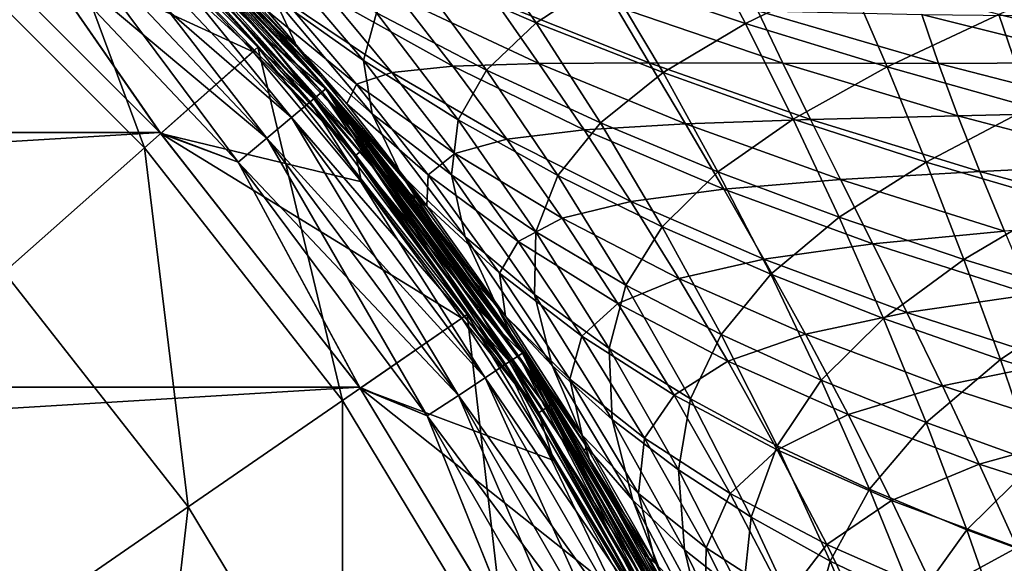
# Model space of a CAD drawing. Header units: metres. Extents: x -28 to 111, y -27 to 27.
# Tile 33 of 55: x 18.09 to 27.65, y 13.07 to 18.34. Entities that reach past the tile are written whole.
import ezdxf

# ---------------------------------------------------------------- set-up
doc = ezdxf.new("R2010")
doc.units = ezdxf.units.M
doc.layers.add('solid_13061041_XXX', color=7, linetype='CONTINUOUS')

msp = doc.modelspace()

# ---------------------------------------------------------------- linework, layer by layer
at = {"layer": 'solid_13061041_XXX'}
for points in [[(17.102926, 19.305214, 11.469518), (19.305214, 17.102926, 11.469518), (18.077286, 20.405045, 8.42368)], [(19.305214, 17.102926, 11.469518), (20.405031, 18.077301, 8.42368), (18.077286, 20.405045, 8.42368)], [(18.765059, 19.889799, 8.149076), (18.077286, 20.405045, 8.42368), (20.405031, 18.077301, 8.42368)], [(18.836849, 19.965893, -98.586708), (18.871689, 20.002733, -98.199997), (21.066259, 17.676615, -98.199997)], [(18.836849, 19.965893, -7.613289), (21.02738, 17.644066, -7.613289), (18.871689, 20.002733, -8)], [(18.869844, 20.000843, -6.197382), (19.356796, 19.356806, 7.863532), (20.490211, 18.152763, 7.863532)], [(21.064211, 17.674948, -6.197382), (18.869844, 20.000843, -6.197382), (20.490211, 18.152763, 7.863532)], [(19.427958, 19.427958, -6.312989), (18.869844, 20.000843, -6.197382), (21.064211, 17.674948, -6.197382)], [(20.592457, 18.226374, -86.192169), (21.066259, 17.676615, -98.199997), (18.871689, 20.002733, -98.199997)], [(19.905161, 18.974577, -85.038383), (20.592457, 18.226374, -86.192169), (18.871689, 20.002733, -98.199997)], [(18.871689, 20.002733, -8), (21.066261, 17.676613, -8), (19.617243, 19.272099, -14.328696)], [(21.02738, 17.644066, -7.613289), (21.066261, 17.676613, -8), (18.871689, 20.002733, -8)], [(18.73414, 19.857029, -7.25102), (20.912727, 17.547861, -7.25102), (18.836849, 19.965893, -7.613289)], [(18.836849, 19.965893, -98.586708), (21.02738, 17.644066, -98.586708), (18.73414, 19.857029, -98.948982)], [(20.947241, 17.576822, 8.149076), (18.765059, 19.889799, 8.149076), (20.405031, 18.077301, 8.42368)], [(20.947241, 17.576822, 8.149076), (19.356796, 19.356806, 7.863532), (18.765059, 19.889799, 8.149076)], [(18.836849, 19.965893, -98.586708), (21.066259, 17.676615, -98.199997), (21.02738, 17.644066, -98.586708)], [(20.912727, 17.547861, -7.25102), (21.02738, 17.644066, -7.613289), (18.836849, 19.965893, -7.613289)], [(18.570532, 19.683615, -6.939895), (20.730093, 17.394613, -6.939895), (18.73414, 19.857029, -7.25102)], [(18.73414, 19.857029, -98.948982), (20.912727, 17.547861, -98.948982), (18.570532, 19.683615, -99.260101)], [(20.730093, 17.394613, -6.939895), (20.912727, 17.547861, -7.25102), (18.73414, 19.857029, -7.25102)], [(21.02738, 17.644066, -98.586708), (20.912727, 17.547861, -98.948982), (18.73414, 19.857029, -98.948982)], [(18.357197, 19.457493, -6.701159), (20.491949, 17.194788, -6.701159), (18.570532, 19.683615, -6.939895)], [(18.570532, 19.683615, -99.260101), (20.730093, 17.394613, -99.260101), (18.357197, 19.457493, -99.49884)], [(20.491949, 17.194788, -6.701159), (20.730093, 17.394613, -6.939895), (18.570532, 19.683615, -6.939895)], [(20.912727, 17.547861, -98.948982), (20.730093, 17.394613, -99.260101), (18.570532, 19.683615, -99.260101)], [(-19.453552, 17.249908, -99.699997), (17.232624, 19.46883, -99.699997), (19.453646, 17.249804, -99.699997)], [(18.108702, 19.194101, -99.648888), (19.453646, 17.249804, -99.699997), (17.232624, 19.46883, -99.699997)], [(17.24124, 19.461235, -6.5), (19.461288, 17.241148, -6.5), (18.108702, 19.194101, -6.551111)], [(20.359282, 18.033175, -6.5), (19.461288, 17.241148, -6.5), (17.24124, 19.461235, -6.5)], [(19.233303, 19.229568, -6.5), (20.359282, 18.033175, -6.5), (17.24124, 19.461235, -6.5)], [(18.357197, 19.457493, -6.701159), (18.108702, 19.194101, -6.551111), (20.214556, 16.962027, -6.551111)], [(18.357197, 19.457493, -99.49884), (20.491949, 17.194788, -99.49884), (18.108702, 19.194101, -99.648888)], [(18.357197, 19.457493, -6.701159), (20.214556, 16.962027, -6.551111), (20.491949, 17.194788, -6.701159)], [(20.730093, 17.394613, -99.260101), (20.491949, 17.194788, -99.49884), (18.357197, 19.457493, -99.49884)], [(19.38204, 19.38204, -6.411289), (19.427958, 19.427958, -6.312989), (21.481039, 17.130556, -6.312989)], [(21.481039, 17.130556, -6.312989), (19.427958, 19.427958, -6.312989), (21.064211, 17.674948, -6.197382)], [(17.942795, 15.895929, 14.343763), (19.305214, 17.102926, 11.469518), (17.102926, 19.305214, 11.469518)], [(21.353821, 17.029104, -6.477004), (19.233303, 19.229568, -6.5), (19.312897, 19.312897, -6.477004)], [(19.312897, 19.312897, -6.477004), (19.38204, 19.38204, -6.411289), (21.430269, 17.090069, -6.411289)], [(21.353821, 17.029104, -6.477004), (19.312897, 19.312897, -6.477004), (21.430269, 17.090069, -6.411289)], [(20.947241, 17.576822, 8.149076), (20.490211, 18.152763, 7.863532), (19.356796, 19.356806, 7.863532)], [(21.430269, 17.090069, -6.411289), (19.38204, 19.38204, -6.411289), (21.481039, 17.130556, -6.312989)], [(21.353821, 17.029104, -6.477004), (20.359282, 18.033175, -6.5), (19.233303, 19.229568, -6.5)], [(21.066261, 17.676613, -8), (20.514124, 18.314493, -13.608332), (19.617243, 19.272099, -14.328696)], [(20.790085, 18.07126, -14.393376), (19.617243, 19.272099, -14.328696), (20.514124, 18.314493, -13.608332)], [(19.72381, 19.233355, -15.296782), (19.617243, 19.272099, -14.328696), (20.790085, 18.07126, -14.393376)], [(19.72381, 19.233355, -15.296782), (20.790085, 18.07126, -14.393376), (20.557646, 18.566711, -15.735972)], [(21.901773, 18.8377, -18.607151), (23.104155, 18.314566, -18.928093), (22.457466, 19.250496, -19.699625)], [(22.457466, 19.250496, -19.699625), (23.104155, 18.314566, -18.928093), (23.785585, 18.762238, -19.947208)], [(23.785585, 18.762238, -19.947208), (25.137711, 18.307337, -20.180693), (24.662186, 19.207859, -20.866146)], [(24.662186, 19.207859, -20.866146), (25.137711, 18.307337, -20.180693), (26.12178, 18.78582, -21.02169)], [(18.108702, 19.194101, -99.648888), (20.214556, 16.962027, -99.648888), (19.453646, 17.249804, -99.699997)], [(19.461288, 17.241148, -6.5), (20.214556, 16.962027, -6.551111), (18.108702, 19.194101, -6.551111)], [(20.491949, 17.194788, -99.49884), (20.214556, 16.962027, -99.648888), (18.108702, 19.194101, -99.648888)], [(21.268917, 17.527729, -84.207314), (20.592457, 18.226374, -86.192169), (19.905161, 18.974577, -85.038383)], [(21.268917, 17.527729, -84.207314), (19.905161, 18.974577, -85.038383), (20.486925, 18.437096, -82.797218)], [(20.534441, 19.004211, -17.03968), (21.430542, 17.948402, -16.186438), (21.556702, 18.411924, -17.433018)], [(20.557646, 18.566711, -15.735972), (21.430542, 17.948402, -16.186438), (20.534441, 19.004211, -17.03968)], [(27.594351, 18.396177, -21.160561), (29.074965, 18.044685, -21.284101), (28.837986, 18.927193, -21.83499)], [(21.556702, 18.411924, -17.433018), (22.623238, 17.856432, -17.821087), (21.901773, 18.8377, -18.607151)], [(21.901773, 18.8377, -18.607151), (22.623238, 17.856432, -17.821087), (23.104155, 18.314566, -18.928093)], [(23.104155, 18.314566, -18.928093), (24.336582, 17.83098, -19.240093), (23.785585, 18.762238, -19.947208)], [(23.785585, 18.762238, -19.947208), (24.336582, 17.83098, -19.240093), (25.137711, 18.307337, -20.180693)], [(25.137711, 18.307337, -20.180693), (26.510672, 17.886269, -20.39673), (26.12178, 18.78582, -21.02169)], [(26.12178, 18.78582, -21.02169), (26.510672, 17.886269, -20.39673), (27.594351, 18.396177, -21.160561)], [(20.557646, 18.566711, -15.735972), (21.513941, 17.432222, -14.889394), (21.430542, 17.948402, -16.186438)], [(20.790085, 18.07126, -14.393376), (21.513941, 17.432222, -14.889394), (20.557646, 18.566711, -15.735972)], [(20.668604, 18.528833, -79.41851), (21.103704, 18.560528, -76.065804), (21.704487, 17.833673, -77.540855)], [(21.103704, 18.560528, -76.065804), (21.788164, 18.551847, -72.758469), (22.296778, 17.895086, -74.253006)], [(21.704487, 17.833673, -77.540855), (21.103704, 18.560528, -76.065804), (22.296778, 17.895086, -74.253006)], [(21.788164, 18.551847, -72.758469), (22.714575, 18.519293, -69.515839), (23.132248, 17.921295, -71.020805)], [(22.296778, 17.895086, -74.253006), (21.788164, 18.551847, -72.758469), (23.132248, 17.921295, -71.020805)], [(20.486925, 18.437096, -82.797218), (20.668604, 18.528833, -79.41851), (21.361225, 17.718422, -80.865234)], [(21.361225, 17.718422, -80.865234), (20.668604, 18.528833, -79.41851), (21.704487, 17.833673, -77.540855)], [(22.714575, 18.519293, -69.515839), (23.873955, 18.475323, -66.360161), (24.202801, 17.926445, -67.866364)], [(23.132248, 17.921295, -71.020805), (22.714575, 18.519293, -69.515839), (24.202801, 17.926445, -67.866364)], [(23.873955, 18.475323, -66.360161), (25.255787, 18.430676, -63.312366), (25.498966, 17.9226, -64.810722)], [(24.202801, 17.926445, -67.866364), (23.873955, 18.475323, -66.360161), (25.498966, 17.9226, -64.810722)], [(21.268917, 17.527729, -84.207314), (20.486925, 18.437096, -82.797218), (21.361225, 17.718422, -80.865234)], [(21.430542, 17.948402, -16.186438), (22.347733, 17.373302, -16.640129), (21.556702, 18.411924, -17.433018)], [(21.556702, 18.411924, -17.433018), (22.347733, 17.373302, -16.640129), (22.623238, 17.856432, -17.821087)], [(25.255787, 18.430676, -63.312366), (26.846817, 18.395031, -60.389732), (27.008877, 17.920797, -61.871738)], [(25.498966, 17.9226, -64.810722), (25.255787, 18.430676, -63.312366), (27.008877, 17.920797, -61.871738)], [(26.510672, 17.886269, -20.39673), (27.90255, 17.497473, -20.590263), (27.594351, 18.396177, -21.160561)], [(26.846817, 18.395031, -60.389732), (28.630583, 18.37528, -57.612297), (28.717049, 17.92885, -59.069939)], [(27.008877, 17.920797, -61.871738), (26.846817, 18.395031, -60.389732), (28.717049, 17.92885, -59.069939)], [(27.594351, 18.396177, -21.160561), (27.90255, 17.497473, -20.590263), (29.074965, 18.044685, -21.284101)], [(21.066261, 17.676613, -8), (21.35891, 17.321865, -12.941025), (20.514124, 18.314493, -13.608332)], [(21.793966, 16.842981, -13.562295), (20.514124, 18.314493, -13.608332), (21.35891, 17.321865, -12.941025)], [(20.790085, 18.07126, -14.393376), (20.514124, 18.314493, -13.608332), (21.793966, 16.842981, -13.562295)], [(22.623238, 17.856432, -17.821087), (23.727722, 17.343164, -18.204504), (23.104155, 18.314566, -18.928093)], [(23.104155, 18.314566, -18.928093), (23.727722, 17.343164, -18.204504), (24.336582, 17.83098, -19.240093)], [(24.336582, 17.83098, -19.240093), (25.599302, 17.380802, -19.534397), (25.137711, 18.307337, -20.180693)], [(25.137711, 18.307337, -20.180693), (25.599302, 17.380802, -19.534397), (26.510672, 17.886269, -20.39673)], [(20.592457, 18.226374, -86.192169), (21.251127, 17.453928, -87.235809), (21.066259, 17.676615, -98.199997)], [(22.045187, 16.539545, -85.502884), (21.251127, 17.453928, -87.235809), (20.592457, 18.226374, -86.192169)], [(22.045187, 16.539545, -85.502884), (20.592457, 18.226374, -86.192169), (21.268917, 17.527729, -84.207314)], [(19.305214, 17.102926, 11.469518), (21.225986, 14.651241, 11.469518), (20.405031, 18.077301, 8.42368)], [(21.225986, 14.651241, 11.469518), (22.435244, 15.485928, 8.42368), (20.405031, 18.077301, 8.42368)], [(20.947241, 17.576822, 8.149076), (20.405031, 18.077301, 8.42368), (22.435244, 15.485928, 8.42368)], [(21.064211, 17.674948, -6.197382), (20.490211, 18.152763, 7.863532), (21.548864, 16.882475, 7.863532)], [(20.947241, 17.576822, 8.149076), (21.548864, 16.882475, 7.863532), (20.490211, 18.152763, 7.863532)], [(20.790085, 18.07126, -14.393376), (21.793966, 16.842981, -13.562295), (21.513941, 17.432222, -14.889394)], [(20.359282, 18.033175, -6.5), (21.410954, 16.771021, -6.5), (19.461288, 17.241148, -6.5)], [(21.353821, 17.029104, -6.477004), (21.410954, 16.771021, -6.5), (20.359282, 18.033175, -6.5)], [(21.430542, 17.948402, -16.186438), (22.282604, 16.839422, -15.39601), (22.347733, 17.373302, -16.640129)], [(21.513941, 17.432222, -14.889394), (22.282604, 16.839422, -15.39601), (21.430542, 17.948402, -16.186438)], [(21.704487, 17.833673, -77.540855), (22.296778, 17.895086, -74.253006), (22.820831, 17.184769, -75.646599)], [(22.296778, 17.895086, -74.253006), (23.132248, 17.921295, -71.020805), (23.569372, 17.276081, -72.429672)], [(22.820831, 17.184769, -75.646599), (22.296778, 17.895086, -74.253006), (23.569372, 17.276081, -72.429672)], [(23.132248, 17.921295, -71.020805), (24.202801, 17.926445, -67.866364), (24.554384, 17.335836, -69.281319)], [(23.569372, 17.276081, -72.429672), (23.132248, 17.921295, -71.020805), (24.554384, 17.335836, -69.281319)], [(24.202801, 17.926445, -67.866364), (25.498966, 17.9226, -64.810722), (25.767414, 17.377569, -66.222672)], [(24.554384, 17.335836, -69.281319), (24.202801, 17.926445, -67.866364), (25.767414, 17.377569, -66.222672)], [(25.498966, 17.9226, -64.810722), (27.008877, 17.920797, -61.871738), (27.197704, 17.413465, -63.272114)], [(25.767414, 17.377569, -66.222672), (25.498966, 17.9226, -64.810722), (27.197704, 17.413465, -63.272114)], [(25.599302, 17.380802, -19.534397), (26.888954, 16.964125, -19.806614), (26.510672, 17.886269, -20.39673)], [(26.510672, 17.886269, -20.39673), (26.888954, 16.964125, -19.806614), (27.90255, 17.497473, -20.590263)], [(27.008877, 17.920797, -61.871738), (28.717049, 17.92885, -59.069939), (28.831127, 17.452547, -60.450531)], [(27.197704, 17.413465, -63.272114), (27.008877, 17.920797, -61.871738), (28.831127, 17.452547, -60.450531)], [(21.361225, 17.718422, -80.865234), (21.704487, 17.833673, -77.540855), (22.315371, 17.045734, -78.910263)], [(22.315371, 17.045734, -78.910263), (21.704487, 17.833673, -77.540855), (22.820831, 17.184769, -75.646599)], [(22.347733, 17.373302, -16.640129), (23.314947, 16.834044, -17.087851), (22.623238, 17.856432, -17.821087)], [(22.623238, 17.856432, -17.821087), (23.314947, 16.834044, -17.087851), (23.727722, 17.343164, -18.204504)], [(23.727722, 17.343164, -18.204504), (24.868721, 16.868862, -18.576046), (24.336582, 17.83098, -19.240093)], [(24.336582, 17.83098, -19.240093), (24.868721, 16.868862, -18.576046), (25.599302, 17.380802, -19.534397)], [(21.02738, 17.644066, -98.586708), (21.066259, 17.676615, -98.199997), (22.975941, 15.111457, -98.199997)], [(21.02738, 17.644066, -7.613289), (22.933552, 15.083633, -7.613289), (21.066261, 17.676613, -8)], [(22.490215, 15.825302, -89.05687), (22.975941, 15.111457, -98.199997), (21.066259, 17.676615, -98.199997)], [(21.883312, 16.654448, -88.188309), (22.490215, 15.825302, -89.05687), (21.066259, 17.676615, -98.199997)], [(21.251127, 17.453928, -87.235809), (21.883312, 16.654448, -88.188309), (21.066259, 17.676615, -98.199997)], [(21.066261, 17.676613, -8), (22.975941, 15.111457, -8), (21.35891, 17.321865, -12.941025)], [(22.933552, 15.083633, -7.613289), (22.975941, 15.111457, -8), (21.066261, 17.676613, -8)], [(21.268917, 17.527729, -84.207314), (21.361225, 17.718422, -80.865234), (22.05681, 16.838444, -82.201797)], [(22.05681, 16.838444, -82.201797), (21.361225, 17.718422, -80.865234), (22.315371, 17.045734, -78.910263)], [(20.912727, 17.547861, -7.25102), (22.808506, 15.00139, -7.25102), (21.02738, 17.644066, -7.613289)], [(21.02738, 17.644066, -98.586708), (22.933552, 15.083633, -98.586708), (20.912727, 17.547861, -98.948982)], [(21.02738, 17.644066, -98.586708), (22.975941, 15.111457, -98.199997), (22.933552, 15.083633, -98.586708)], [(22.808506, 15.00139, -7.25102), (22.933552, 15.083633, -7.613289), (21.02738, 17.644066, -7.613289)], [(21.064211, 17.674948, -6.197382), (21.548864, 16.882475, 7.863532), (22.528898, 15.550572, 7.863532)], [(22.973719, 15.110029, -6.197382), (21.064211, 17.674948, -6.197382), (22.528898, 15.550572, 7.863532)], [(21.481039, 17.130556, -6.312989), (21.064211, 17.674948, -6.197382), (22.973719, 15.110029, -6.197382)], [(20.730093, 17.394613, -6.939895), (22.609316, 14.87038, -6.939895), (20.912727, 17.547861, -7.25102)], [(20.912727, 17.547861, -98.948982), (22.808506, 15.00139, -98.948982), (20.730093, 17.394613, -99.260101)], [(22.609316, 14.87038, -6.939895), (22.808506, 15.00139, -7.25102), (20.912727, 17.547861, -7.25102)], [(22.933552, 15.083633, -98.586708), (22.808506, 15.00139, -98.948982), (20.912727, 17.547861, -98.948982)], [(22.846148, 15.026148, 8.149076), (20.947241, 17.576822, 8.149076), (22.435244, 15.485928, 8.42368)], [(22.846148, 15.026148, 8.149076), (21.548864, 16.882475, 7.863532), (20.947241, 17.576822, 8.149076)], [(22.045187, 16.539545, -85.502884), (21.268917, 17.527729, -84.207314), (22.05681, 16.838444, -82.201797)], [(26.888954, 16.964125, -19.806614), (28.203156, 16.579081, -20.051003), (27.90255, 17.497473, -20.590263)], [(20.491949, 17.194788, -6.701159), (22.349583, 14.699552, -6.701159), (20.730093, 17.394613, -6.939895)], [(20.730093, 17.394613, -99.260101), (22.609316, 14.87038, -99.260101), (20.491949, 17.194788, -99.49884)], [(22.349583, 14.699552, -6.701159), (22.609316, 14.87038, -6.939895), (20.730093, 17.394613, -6.939895)], [(22.808506, 15.00139, -98.948982), (22.609316, 14.87038, -99.260101), (20.730093, 17.394613, -99.260101)], [(22.045187, 16.539545, -85.502884), (21.883312, 16.654448, -88.188309), (21.251127, 17.453928, -87.235809)], [(21.513941, 17.432222, -14.889394), (22.415752, 16.238922, -14.110393), (22.282604, 16.839422, -15.39601)], [(21.793966, 16.842981, -13.562295), (22.415752, 16.238922, -14.110393), (21.513941, 17.432222, -14.889394)], [(25.767414, 17.377569, -66.222672), (27.197704, 17.413465, -63.272114), (27.411665, 16.871847, -64.591522)], [(27.197704, 17.413465, -63.272114), (28.831127, 17.452547, -60.450531), (28.971546, 16.945501, -61.75486)], [(27.411665, 16.871847, -64.591522), (27.197704, 17.413465, -63.272114), (28.971546, 16.945501, -61.75486)], [(22.975941, 15.111457, -8), (22.150755, 16.297056, -12.324592), (21.35891, 17.321865, -12.941025)], [(21.793966, 16.842981, -13.562295), (21.35891, 17.321865, -12.941025), (22.150755, 16.297056, -12.324592)], [(22.282604, 16.839422, -15.39601), (23.101107, 16.287838, -15.90505), (22.347733, 17.373302, -16.640129)], [(22.347733, 17.373302, -16.640129), (23.101107, 16.287838, -15.90505), (23.314947, 16.834044, -17.087851)], [(23.314947, 16.834044, -17.087851), (24.326534, 16.335764, -17.528728), (23.727722, 17.343164, -18.204504)], [(23.569372, 17.276081, -72.429672), (24.554384, 17.335836, -69.281319), (24.925974, 16.701517, -70.60553)], [(23.727722, 17.343164, -18.204504), (24.326534, 16.335764, -17.528728), (24.868721, 16.868862, -18.576046)], [(24.554384, 17.335836, -69.281319), (25.767414, 17.377569, -66.222672), (26.058804, 16.793846, -67.548805)], [(24.925974, 16.701517, -70.60553), (24.554384, 17.335836, -69.281319), (26.058804, 16.793846, -67.548805)], [(24.868721, 16.868862, -18.576046), (26.045929, 16.427324, -18.926579), (25.599302, 17.380802, -19.534397)], [(25.599302, 17.380802, -19.534397), (26.045929, 16.427324, -18.926579), (26.888954, 16.964125, -19.806614)], [(26.058804, 16.793846, -67.548805), (25.767414, 17.377569, -66.222672), (27.411665, 16.871847, -64.591522)], [(-21.391348, 14.778665, -99.699997), (-19.453552, 17.249908, -99.699997), (19.453646, 17.249804, -99.699997)], [(-21.391348, 14.778665, -99.699997), (19.453646, 17.249804, -99.699997), (21.391411, 14.778573, -99.699997)], [(20.214556, 16.962027, -99.648888), (21.391411, 14.778573, -99.699997), (19.453646, 17.249804, -99.699997)], [(19.461288, 17.241148, -6.5), (21.397491, 14.769808, -6.5), (20.214556, 16.962027, -6.551111)], [(22.384613, 15.447518, -6.5), (21.397491, 14.769808, -6.5), (19.461288, 17.241148, -6.5)], [(21.410954, 16.771021, -6.5), (22.384613, 15.447518, -6.5), (19.461288, 17.241148, -6.5)], [(22.820831, 17.184769, -75.646599), (23.569372, 17.276081, -72.429672), (24.022833, 16.581408, -73.742836)], [(24.022833, 16.581408, -73.742836), (23.569372, 17.276081, -72.429672), (24.925974, 16.701517, -70.60553)], [(17.942795, 15.895929, 14.343763), (19.728014, 13.617266, 14.343763), (19.305214, 17.102926, 11.469518)], [(19.728014, 13.617266, 14.343763), (21.225986, 14.651241, 11.469518), (19.305214, 17.102926, 11.469518)], [(20.491949, 17.194788, -6.701159), (20.214556, 16.962027, -6.551111), (22.047043, 14.500568, -6.551111)], [(20.491949, 17.194788, -99.49884), (22.349583, 14.699552, -99.49884), (20.214556, 16.962027, -99.648888)], [(20.491949, 17.194788, -6.701159), (22.047043, 14.500568, -6.551111), (22.349583, 14.699552, -6.701159)], [(22.609316, 14.87038, -99.260101), (22.349583, 14.699552, -99.49884), (20.491949, 17.194788, -99.49884)], [(21.430269, 17.090069, -6.411289), (21.481039, 17.130556, -6.312989), (23.263985, 14.61773, -6.312989)], [(23.263985, 14.61773, -6.312989), (21.481039, 17.130556, -6.312989), (22.973719, 15.110029, -6.197382)], [(22.315371, 17.045734, -78.910263), (22.820831, 17.184769, -75.646599), (23.356331, 16.418077, -76.939598)], [(23.356331, 16.418077, -76.939598), (22.820831, 17.184769, -75.646599), (24.022833, 16.581408, -73.742836)], [(21.353821, 17.029104, -6.477004), (21.430269, 17.090069, -6.411289), (23.209, 14.583181, -6.411289)], [(23.126207, 14.531158, -6.477004), (21.410954, 16.771021, -6.5), (21.353821, 17.029104, -6.477004)], [(23.126207, 14.531158, -6.477004), (21.353821, 17.029104, -6.477004), (23.209, 14.583181, -6.411289)], [(23.209, 14.583181, -6.411289), (21.430269, 17.090069, -6.411289), (23.263985, 14.61773, -6.312989)], [(22.05681, 16.838444, -82.201797), (22.315371, 17.045734, -78.910263), (22.93121, 16.193518, -80.174324)], [(22.93121, 16.193518, -80.174324), (22.315371, 17.045734, -78.910263), (23.356331, 16.418077, -76.939598)], [(20.214556, 16.962027, -99.648888), (22.047043, 14.500568, -99.648888), (21.391411, 14.778573, -99.699997)], [(21.397491, 14.769808, -6.5), (22.047043, 14.500568, -6.551111), (20.214556, 16.962027, -6.551111)], [(22.349583, 14.699552, -99.49884), (22.047043, 14.500568, -99.648888), (20.214556, 16.962027, -99.648888)], [(26.045929, 16.427324, -18.926579), (27.255785, 16.018372, -19.250797), (26.888954, 16.964125, -19.806614)], [(26.888954, 16.964125, -19.806614), (27.255785, 16.018372, -19.250797), (28.203156, 16.579081, -20.051003)], [(27.411665, 16.871847, -64.591522), (28.971546, 16.945501, -61.75486), (29.13689, 16.406677, -62.983715)], [(22.846148, 15.026148, 8.149076), (22.528898, 15.550572, 7.863532), (21.548864, 16.882475, 7.863532)], [(21.793966, 16.842981, -13.562295), (22.150755, 16.297056, -12.324592), (22.731056, 15.551043, -12.803456)], [(21.793966, 16.842981, -13.562295), (22.731056, 15.551043, -12.803456), (22.415752, 16.238922, -14.110393)], [(22.045187, 16.539545, -85.502884), (22.05681, 16.838444, -82.201797), (22.749424, 15.88558, -83.428406)], [(22.749424, 15.88558, -83.428406), (22.05681, 16.838444, -82.201797), (22.93121, 16.193518, -80.174324)], [(22.282604, 16.839422, -15.39601), (23.087633, 15.678132, -14.668264), (23.101107, 16.287838, -15.90505)], [(22.415752, 16.238922, -14.110393), (23.087633, 15.678132, -14.668264), (22.282604, 16.839422, -15.39601)], [(23.101107, 16.287838, -15.90505), (23.974905, 15.770346, -16.407351), (23.314947, 16.834044, -17.087851)], [(23.314947, 16.834044, -17.087851), (23.974905, 15.770346, -16.407351), (24.326534, 16.335764, -17.528728)], [(24.326534, 16.335764, -17.528728), (25.380661, 15.875131, -17.954998), (24.868721, 16.868862, -18.576046)], [(24.868721, 16.868862, -18.576046), (25.380661, 15.875131, -17.954998), (26.045929, 16.427324, -18.926579)], [(26.058804, 16.793846, -67.548805), (27.411665, 16.871847, -64.591522), (27.648731, 16.294355, -65.83065)], [(27.648731, 16.294355, -65.83065), (27.411665, 16.871847, -64.591522), (29.13689, 16.406677, -62.983715)], [(23.126207, 14.531158, -6.477004), (22.384613, 15.447518, -6.5), (21.410954, 16.771021, -6.5)], [(24.925974, 16.701517, -70.60553), (26.058804, 16.793846, -67.548805), (26.370741, 16.169638, -68.789734)], [(26.370741, 16.169638, -68.789734), (26.058804, 16.793846, -67.548805), (27.648731, 16.294355, -65.83065)], [(22.808664, 15.469224, -86.684029), (22.490215, 15.825302, -89.05687), (21.883312, 16.654448, -88.188309)], [(22.808664, 15.469224, -86.684029), (21.883312, 16.654448, -88.188309), (22.045187, 16.539545, -85.502884)], [(24.022833, 16.581408, -73.742836), (24.925974, 16.701517, -70.60553), (25.314821, 16.021484, -71.8395)], [(25.314821, 16.021484, -71.8395), (24.925974, 16.701517, -70.60553), (26.370741, 16.169638, -68.789734)], [(22.808664, 15.469224, -86.684029), (22.045187, 16.539545, -85.502884), (22.749424, 15.88558, -83.428406)], [(23.356331, 16.418077, -76.939598), (24.022833, 16.581408, -73.742836), (24.489126, 15.83465, -74.960724)], [(24.489126, 15.83465, -74.960724), (24.022833, 16.581408, -73.742836), (25.314821, 16.021484, -71.8395)], [(27.255785, 16.018372, -19.250797), (28.495462, 15.639956, -19.542376), (28.203156, 16.579081, -20.051003)], [(22.93121, 16.193518, -80.174324), (23.356331, 16.418077, -76.939598), (23.898806, 15.591925, -78.132385)], [(23.898806, 15.591925, -78.132385), (23.356331, 16.418077, -76.939598), (24.489126, 15.83465, -74.960724)], [(25.380661, 15.875131, -17.954998), (26.476477, 15.446006, -18.357233), (26.045929, 16.427324, -18.926579)], [(26.045929, 16.427324, -18.926579), (26.476477, 15.446006, -18.357233), (27.255785, 16.018372, -19.250797)], [(22.975941, 15.111457, -8), (22.888454, 15.243642, -11.756983), (22.150755, 16.297056, -12.324592)], [(22.731056, 15.551043, -12.803456), (22.150755, 16.297056, -12.324592), (22.888454, 15.243642, -11.756983)], [(23.087633, 15.678132, -14.668264), (23.814377, 15.155799, -15.227661), (23.101107, 16.287838, -15.90505)], [(23.101107, 16.287838, -15.90505), (23.814377, 15.155799, -15.227661), (23.974905, 15.770346, -16.407351)], [(23.974905, 15.770346, -16.407351), (24.89896, 15.291844, -16.900719), (24.326534, 16.335764, -17.528728)], [(24.326534, 16.335764, -17.528728), (24.89896, 15.291844, -16.900719), (25.380661, 15.875131, -17.954998)], [(26.370741, 16.169638, -68.789734), (27.648731, 16.294355, -65.83065), (27.906813, 15.679338, -66.990211)], [(22.415752, 16.238922, -14.110393), (23.259443, 14.988419, -13.398847), (23.087633, 15.678132, -14.668264)], [(22.731056, 15.551043, -12.803456), (23.259443, 14.988419, -13.398847), (22.415752, 16.238922, -14.110393)], [(22.749424, 15.88558, -83.428406), (22.93121, 16.193518, -80.174324), (23.546837, 15.273825, -81.333328)], [(23.546837, 15.273825, -81.333328), (22.93121, 16.193518, -80.174324), (23.898806, 15.591925, -78.132385)], [(25.314821, 16.021484, -71.8395), (26.370741, 16.169638, -68.789734), (26.700815, 15.503126, -69.946053)], [(26.700815, 15.503126, -69.946053), (26.370741, 16.169638, -68.789734), (27.906813, 15.679338, -66.990211)], [(24.489126, 15.83465, -74.960724), (25.314821, 16.021484, -71.8395), (25.717863, 15.293257, -72.983742)], [(25.717863, 15.293257, -72.983742), (25.314821, 16.021484, -71.8395), (26.700815, 15.503126, -69.946053)], [(26.476477, 15.446006, -18.357233), (27.610231, 15.048049, -18.729345), (27.255785, 16.018372, -19.250797)], [(27.255785, 16.018372, -19.250797), (27.610231, 15.048049, -18.729345), (28.495462, 15.639956, -19.542376)], [(17.967659, 12.40218, 16.989332), (19.728014, 13.617266, 14.343763), (17.942795, 15.895929, 14.343763)], [(23.432871, 14.856596, -84.545227), (22.749424, 15.88558, -83.428406), (23.546837, 15.273825, -81.333328)], [(22.808664, 15.469224, -86.684029), (22.749424, 15.88558, -83.428406), (23.432871, 14.856596, -84.545227)], [(24.89896, 15.291844, -16.900719), (25.871056, 14.84903, -17.376947), (25.380661, 15.875131, -17.954998)], [(25.380661, 15.875131, -17.954998), (25.871056, 14.84903, -17.376947), (26.476477, 15.446006, -18.357233)], [(22.490215, 15.825302, -89.05687), (23.070927, 14.966039, -89.846756), (22.975941, 15.111457, -98.199997)], [(23.550711, 14.314342, -87.750755), (23.070927, 14.966039, -89.846756), (22.490215, 15.825302, -89.05687)], [(23.550711, 14.314342, -87.750755), (22.490215, 15.825302, -89.05687), (22.808664, 15.469224, -86.684029)], [(23.814377, 15.155799, -15.227661), (24.60111, 14.665154, -15.779497), (23.974905, 15.770346, -16.407351)], [(23.898806, 15.591925, -78.132385), (24.489126, 15.83465, -74.960724), (24.964369, 15.032795, -76.083794)], [(23.974905, 15.770346, -16.407351), (24.60111, 14.665154, -15.779497), (24.89896, 15.291844, -16.900719)], [(24.964369, 15.032795, -76.083794), (24.489126, 15.83465, -74.960724), (25.717863, 15.293257, -72.983742)], [(23.087633, 15.678132, -14.668264), (23.842636, 14.465392, -14.003065), (23.814377, 15.155799, -15.227661)], [(23.259443, 14.988419, -13.398847), (23.842636, 14.465392, -14.003065), (23.087633, 15.678132, -14.668264)], [(26.700815, 15.503126, -69.946053), (27.906813, 15.679338, -66.990211), (28.183804, 15.025112, -68.0709)], [(23.546837, 15.273825, -81.333328), (23.898806, 15.591925, -78.132385), (24.443758, 14.703205, -79.225327)], [(24.443758, 14.703205, -79.225327), (23.898806, 15.591925, -78.132385), (24.964369, 15.032795, -76.083794)], [(27.610231, 15.048049, -18.729345), (28.778673, 14.679133, -19.064514), (28.495462, 15.639956, -19.542376)], [(21.225986, 14.651241, 11.469518), (22.837238, 11.985908, 11.469518), (22.435244, 15.485928, 8.42368)], [(22.837238, 11.985908, 11.469518), (24.1383, 12.668725, 8.42368), (22.435244, 15.485928, 8.42368)], [(22.846148, 15.026148, 8.149076), (22.435244, 15.485928, 8.42368), (24.1383, 12.668725, 8.42368)], [(22.973719, 15.110029, -6.197382), (22.528898, 15.550572, 7.863532), (23.426727, 14.161921, 7.863532)], [(22.846148, 15.026148, 8.149076), (23.426727, 14.161921, 7.863532), (22.528898, 15.550572, 7.863532)], [(22.731056, 15.551043, -12.803456), (22.888454, 15.243642, -11.756983), (23.597013, 14.198254, -12.116855)], [(22.731056, 15.551043, -12.803456), (23.597013, 14.198254, -12.116855), (23.259443, 14.988419, -13.398847)], [(25.717863, 15.293257, -72.983742), (26.700815, 15.503126, -69.946053), (27.046347, 14.791945, -71.018349)], [(27.046347, 14.791945, -71.018349), (26.700815, 15.503126, -69.946053), (28.183804, 15.025112, -68.0709)], [(22.384613, 15.447518, -6.5), (23.276728, 14.067367, -6.5), (21.397491, 14.769808, -6.5)], [(23.126207, 14.531158, -6.477004), (23.276728, 14.067367, -6.5), (22.384613, 15.447518, -6.5)], [(23.550711, 14.314342, -87.750755), (22.808664, 15.469224, -86.684029), (23.432871, 14.856596, -84.545227)], [(25.871056, 14.84903, -17.376947), (26.889828, 14.435952, -17.826414), (26.476477, 15.446006, -18.357233)], [(26.476477, 15.446006, -18.357233), (26.889828, 14.435952, -17.826414), (27.610231, 15.048049, -18.729345)], [(24.60111, 14.665154, -15.779497), (25.443361, 14.21088, -16.320423), (24.89896, 15.291844, -16.900719)], [(24.89896, 15.291844, -16.900719), (25.443361, 14.21088, -16.320423), (25.871056, 14.84903, -17.376947)], [(24.964369, 15.032795, -76.083794), (25.717863, 15.293257, -72.983742), (26.131718, 14.513886, -74.03878)], [(26.131718, 14.513886, -74.03878), (25.717863, 15.293257, -72.983742), (27.046347, 14.791945, -71.018349)], [(22.975941, 15.111457, -8), (23.570707, 14.165867, -11.238467), (22.888454, 15.243642, -11.756983)], [(23.597013, 14.198254, -12.116855), (22.888454, 15.243642, -11.756983), (23.570707, 14.165867, -11.238467)], [(23.432871, 14.856596, -84.545227), (23.546837, 15.273825, -81.333328), (24.156836, 14.283481, -82.387543)], [(24.156836, 14.283481, -82.387543), (23.546837, 15.273825, -81.333328), (24.443758, 14.703205, -79.225327)], [(22.933552, 15.083633, -98.586708), (22.975941, 15.111457, -98.199997), (24.574915, 12.341944, -98.199997)], [(22.933552, 15.083633, -7.613289), (24.529585, 12.319221, -7.613289), (22.975941, 15.111457, -8)], [(22.973719, 15.110029, -6.197382), (23.426727, 14.161921, 7.863532), (24.239063, 12.72161, 7.863532)], [(24.572548, 12.340774, -6.197382), (22.973719, 15.110029, -6.197382), (24.239063, 12.72161, 7.863532)], [(23.263985, 14.61773, -6.312989), (22.973719, 15.110029, -6.197382), (24.572548, 12.340774, -6.197382)], [(24.143612, 13.165712, -91.207428), (24.574915, 12.341944, -98.199997), (22.975941, 15.111457, -98.199997)], [(23.622763, 14.07889, -90.561417), (24.143612, 13.165712, -91.207428), (22.975941, 15.111457, -98.199997)], [(23.070927, 14.966039, -89.846756), (23.622763, 14.07889, -90.561417), (22.975941, 15.111457, -98.199997)], [(22.975941, 15.111457, -8), (24.574915, 12.341945, -8), (23.570707, 14.165867, -11.238467)], [(24.529585, 12.319221, -7.613289), (24.574915, 12.341945, -8), (22.975941, 15.111457, -8)], [(23.814377, 15.155799, -15.227661), (24.485092, 13.977455, -14.607842), (24.60111, 14.665154, -15.779497)], [(23.842636, 14.465392, -14.003065), (24.485092, 13.977455, -14.607842), (23.814377, 15.155799, -15.227661)], [(22.609316, 14.87038, -6.939895), (24.182785, 12.145051, -6.939895), (22.808506, 15.00139, -7.25102)], [(22.808506, 15.00139, -98.948982), (24.395838, 12.25205, -98.948982), (22.609316, 14.87038, -99.260101)], [(22.808506, 15.00139, -7.25102), (24.395838, 12.25205, -7.25102), (22.933552, 15.083633, -7.613289)], [(22.933552, 15.083633, -98.586708), (24.529585, 12.319221, -98.586708), (22.808506, 15.00139, -98.948982)], [(24.182785, 12.145051, -6.939895), (24.395838, 12.25205, -7.25102), (22.808506, 15.00139, -7.25102)], [(24.529585, 12.319221, -98.586708), (24.395838, 12.25205, -98.948982), (22.808506, 15.00139, -98.948982)], [(24.436098, 12.27227, 8.149076), (22.846148, 15.026148, 8.149076), (24.1383, 12.668725, 8.42368)], [(24.436098, 12.27227, 8.149076), (23.426727, 14.161921, 7.863532), (22.846148, 15.026148, 8.149076)], [(22.933552, 15.083633, -98.586708), (24.574915, 12.341944, -98.199997), (24.529585, 12.319221, -98.586708)], [(24.395838, 12.25205, -7.25102), (24.529585, 12.319221, -7.613289), (22.933552, 15.083633, -7.613289)], [(24.443758, 14.703205, -79.225327), (24.964369, 15.032795, -76.083794), (25.444656, 14.172818, -77.112503)], [(25.444656, 14.172818, -77.112503), (24.964369, 15.032795, -76.083794), (26.131718, 14.513886, -74.03878)], [(26.889828, 14.435952, -17.826414), (27.951347, 14.052197, -18.242363), (27.610231, 15.048049, -18.729345)], [(27.046347, 14.791945, -71.018349), (28.183804, 15.025112, -68.0709), (28.47736, 14.329402, -69.073364)], [(27.610231, 15.048049, -18.729345), (27.951347, 14.052197, -18.242363), (28.778673, 14.679133, -19.064514)], [(23.550711, 14.314342, -87.750755), (23.622763, 14.07889, -90.561417), (23.070927, 14.966039, -89.846756)], [(23.259443, 14.988419, -13.398847), (24.04129, 13.682609, -12.75478), (23.842636, 14.465392, -14.003065)], [(23.597013, 14.198254, -12.116855), (24.04129, 13.682609, -12.75478), (23.259443, 14.988419, -13.398847)], [(22.349583, 14.699552, -6.701159), (23.904978, 12.00553, -6.701159), (22.609316, 14.87038, -6.939895)], [(22.609316, 14.87038, -99.260101), (24.182785, 12.145051, -99.260101), (22.349583, 14.699552, -99.49884)], [(23.904978, 12.00553, -6.701159), (24.182785, 12.145051, -6.939895), (22.609316, 14.87038, -6.939895)], [(24.395838, 12.25205, -98.948982), (24.182785, 12.145051, -99.260101), (22.609316, 14.87038, -99.260101)], [(24.09947, 13.74875, -85.552322), (23.432871, 14.856596, -84.545227), (24.156836, 14.283481, -82.387543)], [(23.550711, 14.314342, -87.750755), (23.432871, 14.856596, -84.545227), (24.09947, 13.74875, -85.552322)], [(25.443361, 14.21088, -16.320423), (26.338562, 13.789806, -16.841894), (25.871056, 14.84903, -17.376947)], [(25.871056, 14.84903, -17.376947), (26.338562, 13.789806, -16.841894), (26.889828, 14.435952, -17.826414)], [(-23.017454, 12.091187, -99.699997), (-21.391348, 14.778665, -99.699997), (21.391411, 14.778573, -99.699997)], [(-23.017454, 12.091187, -99.699997), (21.391411, 14.778573, -99.699997), (23.017492, 12.091115, -99.699997)], [(22.047043, 14.500568, -99.648888), (23.017492, 12.091115, -99.699997), (21.391411, 14.778573, -99.699997)], [(21.397491, 14.769808, -6.5), (23.021917, 12.082654, -6.5), (22.047043, 14.500568, -6.551111)], [(24.083715, 12.636088, -6.5), (23.021917, 12.082654, -6.5), (21.397491, 14.769808, -6.5)], [(23.276728, 14.067367, -6.5), (24.083715, 12.636088, -6.5), (21.397491, 14.769808, -6.5)], [(26.131718, 14.513886, -74.03878), (27.046347, 14.791945, -71.018349), (27.404388, 14.033195, -72.00721)], [(27.404388, 14.033195, -72.00721), (27.046347, 14.791945, -71.018349), (28.47736, 14.329402, -69.073364)], [(19.728014, 13.617266, 14.343763), (21.225555, 11.140031, 14.343763), (21.225986, 14.651241, 11.469518)], [(21.225555, 11.140031, 14.343763), (22.837238, 11.985908, 11.469518), (21.225986, 14.651241, 11.469518)], [(22.349583, 14.699552, -6.701159), (22.047043, 14.500568, -6.551111), (23.581383, 11.843016, -6.551111)], [(22.349583, 14.699552, -99.49884), (23.904978, 12.00553, -99.49884), (22.047043, 14.500568, -99.648888)], [(22.349583, 14.699552, -6.701159), (23.581383, 11.843016, -6.551111), (23.904978, 12.00553, -6.701159)], [(24.182785, 12.145051, -99.260101), (23.904978, 12.00553, -99.49884), (22.349583, 14.699552, -99.49884)], [(24.156836, 14.283481, -82.387543), (24.443758, 14.703205, -79.225327), (24.986465, 13.748795, -80.218765)], [(24.986465, 13.748795, -80.218765), (24.443758, 14.703205, -79.225327), (25.444656, 14.172818, -77.112503)], [(24.485092, 13.977455, -14.607842), (25.191566, 13.518279, -15.204202), (24.60111, 14.665154, -15.779497)], [(24.60111, 14.665154, -15.779497), (25.191566, 13.518279, -15.204202), (25.443361, 14.21088, -16.320423)], [(23.126207, 14.531158, -6.477004), (23.209, 14.583181, -6.411289), (24.695866, 11.892902, -6.411289)], [(24.607767, 11.850476, -6.477004), (23.276728, 14.067367, -6.5), (23.126207, 14.531158, -6.477004)], [(24.607767, 11.850476, -6.477004), (23.126207, 14.531158, -6.477004), (24.695866, 11.892902, -6.411289)], [(23.209, 14.583181, -6.411289), (23.263985, 14.61773, -6.312989), (24.754372, 11.921077, -6.312989)], [(24.695866, 11.892902, -6.411289), (23.209, 14.583181, -6.411289), (24.754372, 11.921077, -6.312989)], [(24.754372, 11.921077, -6.312989), (23.263985, 14.61773, -6.312989), (24.572548, 12.340774, -6.197382)], [(22.047043, 14.500568, -99.648888), (23.581383, 11.843016, -99.648888), (23.017492, 12.091115, -99.699997)], [(23.021917, 12.082654, -6.5), (23.581383, 11.843016, -6.551111), (22.047043, 14.500568, -6.551111)], [(23.904978, 12.00553, -99.49884), (23.581383, 11.843016, -99.648888), (22.047043, 14.500568, -99.648888)], [(23.842636, 14.465392, -14.003065), (24.544416, 13.20236, -13.400493), (24.485092, 13.977455, -14.607842)], [(24.04129, 13.682609, -12.75478), (24.544416, 13.20236, -13.400493), (23.842636, 14.465392, -14.003065)], [(25.444656, 14.172818, -77.112503), (26.131718, 14.513886, -74.03878), (26.552996, 13.680408, -75.005127)], [(26.552996, 13.680408, -75.005127), (26.131718, 14.513886, -74.03878), (27.404388, 14.033195, -72.00721)], [(26.338562, 13.789806, -16.841894), (27.284864, 13.39627, -17.334173), (26.889828, 14.435952, -17.826414)], [(26.889828, 14.435952, -17.826414), (27.284864, 13.39627, -17.334173), (27.951347, 14.052197, -18.242363)], [(24.262123, 13.072799, -88.703079), (23.622763, 14.07889, -90.561417), (23.550711, 14.314342, -87.750755)], [(24.262123, 13.072799, -88.703079), (23.550711, 14.314342, -87.750755), (24.09947, 13.74875, -85.552322)], [(24.09947, 13.74875, -85.552322), (24.156836, 14.283481, -82.387543), (24.754374, 13.21947, -83.337013)], [(24.754374, 13.21947, -83.337013), (24.156836, 14.283481, -82.387543), (24.986465, 13.748795, -80.218765)], [(27.404388, 14.033195, -72.00721), (28.47736, 14.329402, -69.073364), (28.784906, 13.58935, -69.998253)], [(24.436098, 12.27227, 8.149076), (24.239063, 12.72161, 7.863532), (23.426727, 14.161921, 7.863532)], [(23.597013, 14.198254, -12.116855), (23.570707, 14.165867, -11.238467), (24.387676, 12.788502, -11.502768)], [(24.574915, 12.341945, -8), (24.196531, 13.0682, -10.769321), (23.570707, 14.165867, -11.238467)], [(24.387676, 12.788502, -11.502768), (23.570707, 14.165867, -11.238467), (24.196531, 13.0682, -10.769321)], [(23.597013, 14.198254, -12.116855), (24.387676, 12.788502, -11.502768), (24.04129, 13.682609, -12.75478)], [(24.986465, 13.748795, -80.218765), (25.444656, 14.172818, -77.112503), (25.925858, 13.251628, -78.047234)], [(25.191566, 13.518279, -15.204202), (25.958103, 13.092351, -15.787795), (25.443361, 14.21088, -16.320423)], [(25.443361, 14.21088, -16.320423), (25.958103, 13.092351, -15.787795), (26.338562, 13.789806, -16.841894)], [(25.925858, 13.251628, -78.047234), (25.444656, 14.172818, -77.112503), (26.552996, 13.680408, -75.005127)], [(24.607767, 11.850476, -6.477004), (24.083715, 12.636088, -6.5), (23.276728, 14.067367, -6.5)], [(24.262123, 13.072799, -88.703079), (24.143612, 13.165712, -91.207428), (23.622763, 14.07889, -90.561417)], [(27.284864, 13.39627, -17.334173), (28.278194, 13.02986, -17.789955), (27.951347, 14.052197, -18.242363)], [(24.485092, 13.977455, -14.607842), (25.110498, 12.753371, -14.04574), (25.191566, 13.518279, -15.204202)], [(24.544416, 13.20236, -13.400493), (25.110498, 12.753371, -14.04574), (24.485092, 13.977455, -14.607842)], [(26.552996, 13.680408, -75.005127), (27.404388, 14.033195, -72.00721), (27.771988, 13.223959, -72.913208)], [(27.771988, 13.223959, -72.913208), (27.404388, 14.033195, -72.00721), (28.784906, 13.58935, -69.998253)], [(25.958103, 13.092351, -15.787795), (26.781828, 12.696707, -16.34984), (26.338562, 13.789806, -16.841894)], [(26.338562, 13.789806, -16.841894), (26.781828, 12.696707, -16.34984), (27.284864, 13.39627, -17.334173)], [(24.04129, 13.682609, -12.75478), (24.757296, 12.32439, -12.178724), (24.544416, 13.20236, -13.400493)], [(24.387676, 12.788502, -11.502768), (24.757296, 12.32439, -12.178724), (24.04129, 13.682609, -12.75478)], [(24.741007, 12.559483, -86.449661), (24.09947, 13.74875, -85.552322), (24.754374, 13.21947, -83.337013)], [(24.262123, 13.072799, -88.703079), (24.09947, 13.74875, -85.552322), (24.741007, 12.559483, -86.449661)], [(24.754374, 13.21947, -83.337013), (24.986465, 13.748795, -80.218765), (25.520838, 12.725442, -81.112755)], [(25.520838, 12.725442, -81.112755), (24.986465, 13.748795, -80.218765), (25.925858, 13.251628, -78.047234)], [(25.925858, 13.251628, -78.047234), (26.552996, 13.680408, -75.005127), (26.978085, 12.789757, -75.883232)], [(26.978085, 12.789757, -75.883232), (26.552996, 13.680408, -75.005127), (27.771988, 13.223959, -72.913208)], [(17.967659, 12.40218, 16.989332), (19.331573, 10.145992, 16.989332), (19.728014, 13.617266, 14.343763)], [(19.331573, 10.145992, 16.989332), (21.225555, 11.140031, 14.343763), (19.728014, 13.617266, 14.343763)], [(25.110498, 12.753371, -14.04574), (25.743879, 12.32984, -14.681691), (25.191566, 13.518279, -15.204202)], [(25.191566, 13.518279, -15.204202), (25.743879, 12.32984, -14.681691), (25.958103, 13.092351, -15.787795)], [(26.781828, 12.696707, -16.34984), (27.660461, 12.326068, -16.880564), (27.284864, 13.39627, -17.334173)], [(27.284864, 13.39627, -17.334173), (27.660461, 12.326068, -16.880564), (28.278194, 13.02986, -17.789955)], [(24.544416, 13.20236, -13.400493), (25.18915, 11.891116, -12.861295), (25.110498, 12.753371, -14.04574)], [(24.757296, 12.32439, -12.178724), (25.18915, 11.891116, -12.861295), (24.544416, 13.20236, -13.400493)], [(24.741007, 12.559483, -86.449661), (24.754374, 13.21947, -83.337013), (25.332109, 12.078835, -84.181717)], [(25.332109, 12.078835, -84.181717), (24.754374, 13.21947, -83.337013), (25.520838, 12.725442, -81.112755)], [(25.520838, 12.725442, -81.112755), (25.925858, 13.251628, -78.047234), (26.402544, 12.265776, -78.888054)], [(26.402544, 12.265776, -78.888054), (25.925858, 13.251628, -78.047234), (26.978085, 12.789757, -75.883232)], [(26.978085, 12.789757, -75.883232), (27.771988, 13.223959, -72.913208), (28.145975, 12.361195, -73.736832)], [(24.143612, 13.165712, -91.207428), (24.632658, 12.226289, -91.789604), (24.574915, 12.341944, -98.199997)], [(24.933687, 11.742497, -89.540985), (24.632658, 12.226289, -91.789604), (24.143612, 13.165712, -91.207428)], [(24.933687, 11.742497, -89.540985), (24.143612, 13.165712, -91.207428), (24.262123, 13.072799, -88.703079)], [(25.743879, 12.32984, -14.681691), (26.441088, 11.936046, -15.303143), (25.958103, 13.092351, -15.787795)], [(25.958103, 13.092351, -15.787795), (26.441088, 11.936046, -15.303143), (26.781828, 12.696707, -16.34984)], [(24.933687, 11.742497, -89.540985), (24.262123, 13.072799, -88.703079), (24.741007, 12.559483, -86.449661)]]:
    msp.add_3dface(points, dxfattribs=at)

doc.saveas('drawing.dxf')
